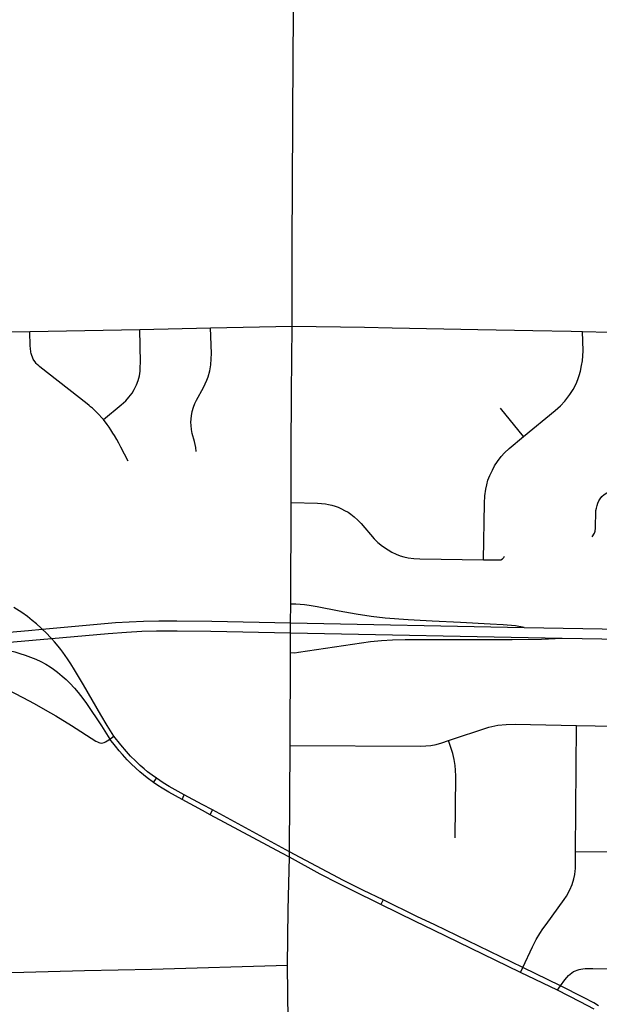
# Model space of a CAD drawing. Extents: x 1410746 to 1533160, y 578873 to 704954.
# Tile 170 of 227: x 1452366 to 1457202, y 677735 to 685947. Entities that reach past the tile are written whole.
import ezdxf

# ---------------------------------------------------------------- set-up
doc = ezdxf.new("R2010")
doc.units = 0
doc.header["$MEASUREMENT"] = 0
doc.layers.add('MC_STREETS', color=254, linetype='CONTINUOUS')

msp = doc.modelspace()

# ---------------------------------------------------------------- linework, layer by layer
at = {"layer": 'MC_STREETS'}
for p, q in [((1454643.282625, 684560.330575), (1454645.40035, 685109.7048)), ((1454640.77535, 684079.041775), (1454643.282625, 684560.330575)), ((1454638.80805, 683390.647275), (1454640.77535, 684079.041775)), ((1452452.15145, 683346.643825), (1453367.584125, 683363.44815)), ((1453367.584125, 683363.44815), (1453958.848625, 683375.98975)), ((1453958.848625, 683375.98975), (1454638.80805, 683390.647275)), ((1455475.0026, 683376.8592), (1455903.36645, 683367.68175)), ((1455903.36645, 683367.68175), (1456188.931075, 683361.75625)), ((1456188.931075, 683361.75625), (1456645.99315, 683353.5883)), ((1456645.99315, 683353.5883), (1456967.3508, 683347.845475)), ((1456967.3508, 683347.845475), (1457062.533, 683346.1445)), ((1457062.533, 683346.1445), (1457287.937825, 683340.743575)), ((1456570.598, 682471.268775), (1456376.40875, 682705.839825)), ((1454630.913775, 682027.26785), (1454630.4907, 682335.639875)), ((1454631.0323, 681918.66505), (1454630.913775, 682027.26785)), ((1454627.05095, 681072.11245), (1454631.0323, 681918.66505)), ((1454626.318375, 680916.345525), (1456573.637825, 680878.17475)), ((1456573.637825, 680878.17475), (1457996.032825, 680849.892025)), ((1454625.9249, 680832.67945), (1456892.3779, 680788.409425)), ((1456892.3779, 680788.409425), (1457994.518375, 680766.597525)), ((1454621.505825, 679893.05955), (1454625.1509, 680668.10835)), ((1457003.86415, 679008.470925), (1457010.882475, 680058.849925)), ((1453118.951025, 679946.7502), (1453152.3854, 679972.157925)), ((1454616.242575, 679007.228875), (1454621.505825, 679893.05955)), ((1453483.654025, 679583.740425), (1453506.654725, 679620.08025)), ((1453720.736675, 679442.669725), (1453739.2557, 679482.34455)), ((1453889.162325, 679401.362625), (1453739.2557, 679482.34455)), ((1453890.014025, 679350.620675), (1453720.736675, 679442.669725)), ((1453974.174825, 679355.437525), (1453889.162325, 679401.362625)), ((1453956.7, 679314.358425), (1453890.014025, 679350.620675)), ((1453956.7, 679314.358425), (1453974.174825, 679355.437525)), ((1454616.242575, 679007.228875), (1453974.174825, 679355.437525)), ((1454616.760025, 678960.6741), (1454616.242575, 679007.228875)), ((1457003.86415, 679008.470925), (1458278.601725, 678999.784525)), ((1455397.414, 678605.139825), (1455378.53275, 678566.1392)), ((1456545.28875, 678000.35005), (1455818.461425, 678352.486725)), ((1456563.67575, 678041.033875), (1455830.615275, 678396.041775)), ((1456545.28875, 678000.35005), (1456563.67575, 678041.033875)), ((1456853.33005, 677851.923025), (1456545.28875, 678000.35005)), ((1456877.0918, 677888.24185), (1456563.67575, 678041.033875)), ((1457196.16935, 677722.3429), (1457155.424575, 677745.671825))]:
    msp.add_line(p, q, dxfattribs=at)
for points in [[(1454645.40035, 685109.7048), (1454649.002225, 685650.59005), (1454661.5769, 687208.01835)], [(1451023.116875, 683320.230075), (1451521.28945, 683330.970775), (1452148.919625, 683341.7351), (1452452.15145, 683346.643825)], [(1453065.314, 682611.540475), (1453056.8058, 682621.18645), (1453021.07425, 682659.07615), (1453009.242575, 682670.975725), (1452998.7846, 682681.38975), (1452984.4641, 682695.1617), (1452972.8834, 682705.599025), (1452958.260075, 682718.284025), (1452946.391325, 682728.36275), (1452929.00555, 682743.2899), (1452535.74025, 683052.239725), (1452524.67695, 683060.480525), (1452512.5428, 683071.2935), (1452504.854475, 683079.8299), (1452494.707525, 683091.6957), (1452492.802025, 683094.6491), (1452478.903425, 683115.335075), (1452461.328975, 683162.32875), (1452459.320775, 683174.02885), (1452455.209575, 683206.538975), (1452453.8595, 683222.961825), (1452452.15145, 683346.643825)], [(1453065.314, 682611.540475), (1453213.5358, 682734.2243), (1453250.61545, 682768.402175), (1453277.75365, 682797.375675), (1453303.86815, 682831.493025), (1453321.982775, 682861.72535), (1453341.3551, 682900.570075), (1453354.698925, 682937.936475), (1453365.784775, 682977.228775), (1453370.8392, 683013.873325), (1453372.711475, 683047.574175), (1453372.882275, 683086.5825), (1453367.584125, 683363.44815)], [(1453838.351825, 682345.81135), (1453835.478325, 682377.6012), (1453831.35525, 682403.0167), (1453825.59725, 682427.763625), (1453805.9152, 682495.566625), (1453799.5494, 682527.75785), (1453796.019875, 682561.348975), (1453794.927375, 682590.51855), (1453798.7771, 682641.8124), (1453805.41815, 682678.47605), (1453815.16125, 682715.805375), (1453827.1557, 682744.28645), (1453841.619525, 682774.291475), (1453899.6391, 682879.8654), (1453914.56655, 682909.802675), (1453928.1059, 682940.49685), (1453938.7791, 682968.334375), (1453952.710175, 683018.330675), (1453961.3158, 683068.7994), (1453964.58155, 683119.012225), (1453965.213425, 683163.3553), (1453958.848625, 683375.98975)], [(1454630.4907, 682335.639875), (1454633.64805, 682833.5885), (1454638.80805, 683390.647275)], [(1454638.80805, 683390.647275), (1455243.99385, 683381.808425), (1455475.0026, 683376.8592)], [(1456570.598, 682471.268775), (1456833.587025, 682686.22655), (1456877.316875, 682726.671825), (1456914.90045, 682766.3548), (1456957.002725, 682821.249375), (1456982.2658, 682862.6384), (1457007.344175, 682908.7679), (1457023.750225, 682945.14105), (1457034.857225, 682978.16605), (1457044.03405, 683015.508175), (1457053.95595, 683061.94345), (1457060.385075, 683102.255375), (1457065.68, 683183.761125), (1457062.533, 683346.1445)], [(1453270.434975, 682263.81085), (1453209.440675, 682380.89625), (1453192.971225, 682413.293175), (1453175.92565, 682444.9729), (1453157.49195, 682477.40985), (1453144.45655, 682499.171275), (1453127.61045, 682526.8392), (1453113.97695, 682546.79095), (1453095.9491, 682571.56845), (1453065.314, 682611.540475)], [(1456235.0173, 681441.136), (1456243.34975, 681913.87145), (1456246.111425, 681976.12805), (1456253.656375, 682029.89795), (1456262.258725, 682066.52255), (1456272.605625, 682104.76605), (1456287.233575, 682144.992875), (1456309.402975, 682190.1742), (1456328.64145, 682225.12655), (1456352.70275, 682262.531675), (1456383.8615, 682303.801275), (1456412.000225, 682334.565975), (1456449.230775, 682370.61215), (1456570.598, 682471.268775)], [(1457143.405325, 681634.02145), (1457160.23755, 681663.64605), (1457165.766425, 681680.6881), (1457169.00915, 681706.2281), (1457169.898375, 681724.924225), (1457171.842825, 681830.410325), (1457173.5442, 681851.799225), (1457177.093175, 681872.801475), (1457182.53725, 681894.090875), (1457188.8567, 681913.292275), (1457198.578925, 681933.465875), (1457209.759475, 681951.20895), (1457224.09975, 681968.952), (1457242.81505, 681986.20895), (1457264.20685, 682001.47805), (1457285.34975, 682014.160325), (1457306.9817, 682023.6395), (1457330.071975, 682029.95895), (1457349.759475, 682033.11865), (1457375.2603, 682033.886225), (1457475.988825, 682032.17275)], [(1454631.0323, 681918.66505), (1454851.206175, 681913.796475), (1454917.1456, 681908.336525), (1454941.925375, 681903.716575), (1454970.4066, 681897.157225), (1454999.01945, 681888.0544), (1455023.5568, 681879.54195), (1455052.215525, 681866.5738), (1455077.232875, 681854.043625), (1455107.93635, 681837.843425), (1455128.56085, 681823.4922), (1455157.47315, 681801.34265), (1455187.644725, 681773.8381), (1455215.41795, 681744.857175), (1455323.202525, 681618.070025), (1455354.968475, 681585.596925), (1455392.77285, 681554.31055), (1455439.050625, 681523.67595), (1455469.75865, 681506.165075), (1455506.189025, 681488.66805), (1455541.3832, 681475.442775), (1455569.764025, 681466.613975), (1455607.51625, 681458.9273), (1455655.44815, 681453.933375), (1455704.5141, 681451.135325), (1456235.0173, 681441.136)], [(1456235.0173, 681441.136), (1456365.571175, 681440.3194), (1456378.807375, 681442.238025), (1456393.285475, 681449.370775), (1456404.7722, 681461.98995), (1456409.980525, 681471.36495)], [(1452709.495225, 680693.574325), (1452688.6508, 680720.436075), (1452656.38755, 680758.437275), (1452631.53845, 680786.216875), (1452626.625825, 680791.708875), (1452587.34925, 680833.100325), (1452554.274575, 680863.2392), (1452545.7862, 680870.974125), (1452507.587625, 680906.5173), (1452470.42595, 680937.032175), (1452430.243, 680968.453425), (1452384.469225, 681001.16115), (1452316.9452, 681043.68315)], [(1454626.12295, 680874.79255), (1454626.318375, 680916.345525), (1454627.05095, 681072.11245)], [(1456573.637825, 680878.17475), (1456502.242425, 680890.43455), (1456399.82455, 680899.3562), (1456290.3045, 680904.73725), (1456044.16465, 680917.79355), (1455806.450325, 680930.258075), (1455606.450325, 680940.67475), (1455416.213825, 680955.6373), (1455299.15865, 680969.320575), (1455172.310775, 680988.994525), (1455032.690625, 681013.683125), (1454847.784175, 681048.3986), (1454780.3003, 681060.3767), (1454742.387825, 681066.195575), (1454706.9682, 681069.46975), (1454669.939725, 681071.313575), (1454627.05095, 681072.11245)], [(1451437.64895, 680765.032375), (1452438.45305, 680852.867825), (1452554.274575, 680863.2392), (1453164.531325, 680917.8854), (1453280.9295, 680925.04975), (1453399.253625, 680930.238075), (1453526.530925, 680933.84535), (1453676.7652, 680934.072375), (1453970.105825, 680929.208875), (1454626.318375, 680916.345525)], [(1454625.1509, 680668.10835), (1454625.9249, 680832.67945), (1454626.12295, 680874.79255)], [(1451582.3058, 680693.0814), (1452631.53845, 680786.216875), (1453104.61835, 680828.209975), (1453257.74335, 680839.147475), (1453384.30585, 680846.439125), (1453508.264175, 680849.564125), (1453681.18085, 680850.6058), (1453959.9686, 680845.686925), (1454625.9249, 680832.67945)], [(1454625.1509, 680668.10835), (1454661.2765, 680667.243725), (1454692.860825, 680670.80895), (1455217.898725, 680750.3886), (1455291.85705, 680759.7636), (1455383.523725, 680769.659425), (1455477.273725, 680774.867775), (1455581.961225, 680775.909425), (1455794.98205, 680776.9511), (1456473.6279, 680778.5136), (1456718.41955, 680781.117775), (1456892.3779, 680788.409425)], [(1452289.23545, 680681.533675), (1452325.5963, 680672.955825), (1452368.2772, 680661.054425), (1452412.59965, 680647.10105), (1452456.9221, 680631.095725), (1452501.65495, 680612.217625), (1452543.51505, 680592.51875), (1452583.7336, 680570.767925), (1452620.952675, 680548.206675), (1452648.3706, 680529.431775), (1452682.399075, 680504.32815), (1452721.2153, 680472.273575), (1452754.04675, 680443.95645), (1452785.647025, 680412.356175), (1452823.813575, 680372.13765), (1452855.00345, 680334.791875), (1452892.349225, 680284.7239), (1452922.501275, 680242.582625), (1453047.622425, 680057.13845), (1453118.951025, 679946.7502)], [(1453152.3854, 679972.157925), (1453096.796225, 680058.68895), (1453044.1408, 680148.29475), (1452898.238375, 680398.036825), (1452823.6129, 680525.232475), (1452792.493775, 680573.27075), (1452764.6458, 680616.63805), (1452725.103675, 680672.861975), (1452709.495225, 680693.574325)], [(1452090.9627, 680443.2791), (1452181.4779, 680400.151775), (1452246.755675, 680367.512875), (1452392.2418, 680293.901775), (1452486.339025, 680242.8601), (1452578.3529, 680191.81845), (1452666.54735, 680140.082325), (1452798.4918, 680059.17955), (1453001.368175, 679930.406125), (1453014.162975, 679923.017575), (1453026.056725, 679917.431125), (1453035.112725, 679915.06465), (1453047.457225, 679913.778775), (1453059.755675, 679915.629025), (1453070.9286, 679918.872775), (1453083.543175, 679924.098825), (1453097.239025, 679931.30715), (1453118.951025, 679946.7502)], [(1455944.4936, 679934.975125), (1456280.64845, 680044.7907), (1456354.55905, 680061.514075), (1456424.341075, 680068.4839), (1456499.907525, 680069.872), (1457010.882475, 680058.849925)], [(1457010.882475, 680058.849925), (1457791.51465, 680044.86005)], [(1453506.654725, 679620.08025), (1453472.0563, 679644.51455), (1453433.736925, 679673.832725), (1453404.418775, 679697.750175), (1453371.7573, 679727.06835), (1453331.380525, 679764.616175), (1453291.5181, 679804.2214), (1453256.284875, 679842.540775), (1453208.70715, 679899.376875), (1453152.3854, 679972.157925)], [(1453483.654025, 679583.740425), (1453430.528825, 679622.711475), (1453368.355375, 679672.432175), (1453334.209475, 679702.8937), (1453296.14425, 679739.481275), (1453262.018325, 679773.69445), (1453223.29825, 679816.7449), (1453196.404275, 679847.5319), (1453165.182225, 679886.422575), (1453118.951025, 679946.7502)], [(1454621.505825, 679893.05955), (1455710.250625, 679888.72735), (1455754.454825, 679889.808975), (1455797.490525, 679894.069925), (1455840.9523, 679902.59185), (1455886.97065, 679915.800825), (1455944.4936, 679934.975125)], [(1455998.9748, 679123.619625), (1456003.639825, 679638.236075), (1456002.2123, 679686.41475), (1455998.74545, 679726.95505), (1455990.7645, 679776.66655), (1455978.55095, 679825.37085), (1455944.4936, 679934.975125)], [(1453720.736675, 679442.669725), (1453609.532075, 679504.3072), (1453556.273325, 679536.722475), (1453518.844575, 679560.43635), (1453483.654025, 679583.740425)], [(1453739.2557, 679482.34455), (1453613.7673, 679552.271125), (1453563.2095, 679582.770675), (1453506.654725, 679620.08025)], [(1454616.760025, 678960.6741), (1454552.2851, 678994.04345), (1453956.7, 679314.358425)], [(1455397.414, 678605.139825), (1455235.149875, 678683.99815), (1455066.6758, 678768.293575), (1454616.242575, 679007.228875)], [(1456563.67575, 678041.033875), (1456644.77755, 678213.583625), (1456675.9859, 678276.315225), (1456704.214675, 678325.119975), (1456730.229925, 678364.30075), (1456757.0477, 678401.434325), (1456909.345675, 678609.711225), (1456927.2938, 678636.31025), (1456955.869525, 678688.562775), (1456974.7317, 678732.63125), (1456989.478725, 678781.5196), (1456996.943275, 678817.4385), (1457000.83655, 678844.704875), (1457002.51225, 678868.443925), (1457003.86415, 679008.470925)], [(1454600.64605, 678056.879475), (1454606.4229, 678523.292075), (1454616.760025, 678960.6741)], [(1455378.53275, 678566.1392), (1455136.885625, 678685.259625), (1455025.419325, 678741.8038), (1454872.860075, 678821.0225), (1454616.760025, 678960.6741)], [(1455818.461425, 678352.486725), (1455668.58995, 678426.3812), (1455378.53275, 678566.1392)], [(1455830.615275, 678396.041775), (1455678.981675, 678468.0701), (1455397.414, 678605.139825)], [(1454600.64605, 678056.879475), (1453469.256375, 678025.5975), (1452906.0262, 678013.750975), (1451891.411825, 677985.3532), (1450656.11245, 677980.7627), (1450063.902375, 677979.027875)], [(1454617.789725, 674417.432775), (1454620.09975, 675027.67195), (1454618.41545, 675357.955125), (1454617.4887, 676683.171425), (1454600.64605, 678056.879475)], [(1456877.0918, 677888.24185), (1456914.60715, 677938.127575), (1456931.315125, 677958.92215), (1456945.105775, 677974.310575), (1456957.9955, 677986.80235), (1456972.82815, 677998.161575), (1456987.6093, 678006.971925), (1457002.634525, 678013.955525), (1457016.21915, 678019.14645), (1457033.741425, 678024.6225), (1457047.843425, 678027.6169), (1457064.472, 678030.560475), (1457082.474925, 678032.0188), (1457099.901725, 678032.760275), (1457148.736775, 678033.4169)], [(1457148.736775, 678033.4169), (1457300.2516, 678031.494925), (1457524.581675, 678027.525675), (1458307.612775, 678011.611125), (1458643.851625, 678005.7103)], [(1456853.33005, 677851.923025), (1456864.055075, 677868.4663), (1456877.0918, 677888.24185)], [(1457160.068025, 677692.80335), (1457042.00625, 677755.578475), (1456853.33005, 677851.923025)], [(1457155.424575, 677745.671825), (1457068.56875, 677792.55765), (1456877.0918, 677888.24185)]]:
    msp.add_lwpolyline(points, dxfattribs=at)

doc.saveas('drawing.dxf')
